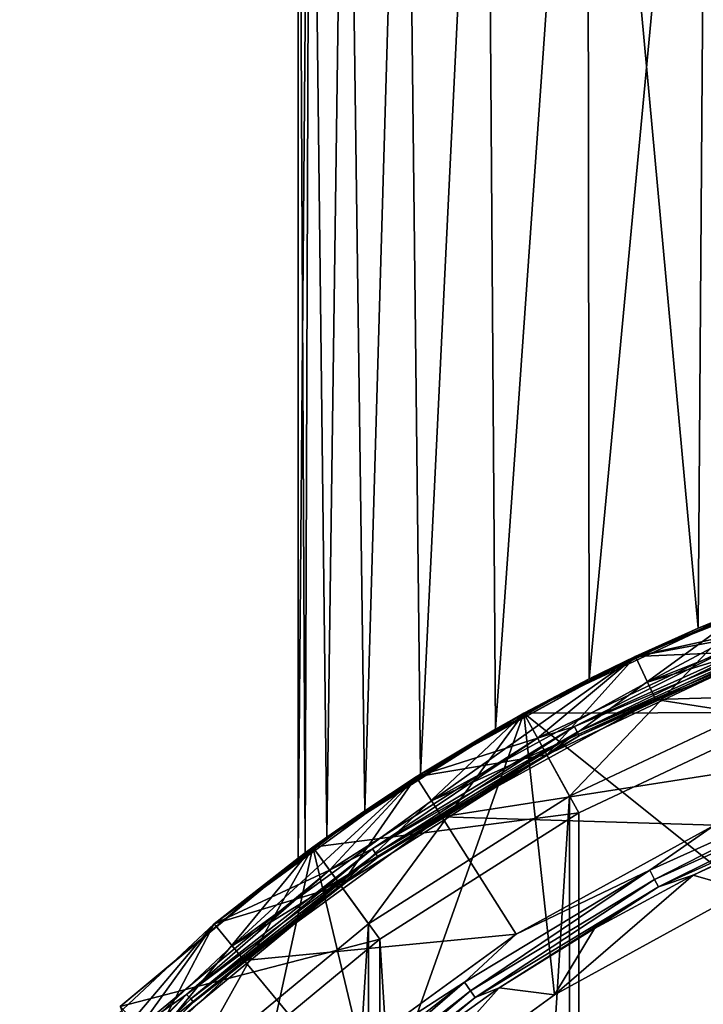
# Model space of a CAD drawing. Header units: metres. Extents: x -63.9 to 30, y -21 to 69.
# Tile 52 of 110: x -15.4 to -8.2, y 15.3 to 25.7. Entities that reach past the tile are written whole.
import ezdxf

# ---------------------------------------------------------------- set-up
doc = ezdxf.new("R2010")
doc.units = ezdxf.units.M
doc.layers.add('solid_SHOWER_ONO150MM_EU_AS_SW0001', color=7, linetype='CONTINUOUS')

msp = doc.modelspace()

# ---------------------------------------------------------------- linework, layer by layer
at = {"layer": 'solid_SHOWER_ONO150MM_EU_AS_SW0001'}
for points in [[(-12.37277, 32, 10.721077), (-12.425376, 16.929562, 11.13617), (-12.5, 16.874537, 12.5)], [(-12.5, 32, 12.5), (-12.5, 16.874537, 12.5), (-12.425375, 16.929562, 13.863842)], [(-12.5, 32, 12.5), (-12.37277, 32, 10.721077), (-12.5, 16.874537, 12.5)], [(-12.372769, 32, 14.278931), (-12.5, 32, 12.5), (-12.425375, 16.929562, 13.863842)], [(-12.37277, 32, -139.278931), (-12.42538, 16.929558, -138.863815), (-12.5, 16.874537, -137.5)], [(-12.5, 32, -137.5), (-12.5, 16.874537, -137.5), (-12.425378, 16.92956, -136.136169)], [(-12.5, 32, -137.5), (-12.37277, 32, -139.278931), (-12.5, 16.874537, -137.5)], [(-12.372769, 32, -135.721069), (-12.5, 32, -137.5), (-12.425378, 16.92956, -136.136169)], [(-12.37277, 32, -139.278931), (-12.196044, 17.095512, -140.239822), (-12.42538, 16.929558, -138.863815)], [(-12.372769, 32, -135.721069), (-12.425378, 16.92956, -136.136169), (-12.196036, 17.095516, -134.760147)], [(-12.37277, 32, 10.721077), (-12.196034, 17.095518, 9.760155), (-12.425376, 16.929562, 11.13617)], [(-12.372769, 32, 14.278931), (-12.425375, 16.929562, 13.863842), (-12.19603, 17.095522, 15.239865)], [(-12.37277, 32, 10.721077), (-11.993673, 32, 8.978377), (-12.196034, 17.095518, 9.760155)], [(-12.37277, 32, -139.278931), (-11.993673, 32, -141.021622), (-12.196044, 17.095512, -140.239822)], [(-11.99367, 32, 16.021637), (-12.372769, 32, 14.278931), (-12.19603, 17.095522, 15.239865)], [(-11.99367, 32, -133.978363), (-12.372769, 32, -135.721069), (-12.196036, 17.095516, -134.760147)], [(-11.993673, 32, -141.021622), (-11.79676, 17.373442, -141.633606), (-12.196044, 17.095512, -140.239822)], [(-11.99367, 32, -133.978363), (-12.196036, 17.095516, -134.760147), (-11.796747, 17.373449, -133.366364)], [(-11.993673, 32, 8.978377), (-11.796743, 17.373453, 8.366375), (-12.196034, 17.095518, 9.760155)], [(-11.99367, 32, 16.021637), (-12.19603, 17.095522, 15.239865), (-11.796739, 17.373455, 16.633638)], [(-11.993673, 32, 8.978377), (-11.370435, 32, 7.307387), (-11.796743, 17.373453, 8.366375)], [(-11.993673, 32, -141.021622), (-11.370435, 32, -142.692612), (-11.79676, 17.373442, -141.633606)], [(-11.370427, 32, 17.692631), (-11.99367, 32, 16.021637), (-11.796739, 17.373455, 16.633638)], [(-11.370427, 32, -132.307373), (-11.99367, 32, -133.978363), (-11.796747, 17.373449, -133.366364)], [(-11.370435, 32, -142.692612), (-11.207803, 17.759087, -143.034912), (-11.79676, 17.373442, -141.633606)], [(-11.370427, 32, -132.307373), (-11.796747, 17.373449, -133.366364), (-11.207785, 17.759098, -131.965042)], [(-11.370435, 32, 7.307387), (-11.207782, 17.7591, 6.965054), (-11.796743, 17.373453, 8.366375)], [(-11.370427, 32, 17.692631), (-11.796739, 17.373455, 16.633638), (-11.207776, 17.759104, 18.034956)], [(-11.370435, 32, 7.307387), (-10.515743, 32, 5.742105), (-11.207782, 17.7591, 6.965054)], [(-11.370435, 32, -142.692612), (-10.515743, 32, -144.257889), (-11.207803, 17.759087, -143.034912)], [(-10.515731, 32, 19.257914), (-11.370427, 32, 17.692631), (-11.207776, 17.759104, 18.034956)], [(-10.515731, 32, -130.742081), (-11.370427, 32, -132.307373), (-11.207785, 17.759098, -131.965042)], [(-10.515743, 32, -144.257889), (-10.415888, 18.234837, -144.410812), (-11.207803, 17.759087, -143.034912)], [(-10.515731, 32, -130.742081), (-11.207785, 17.759098, -131.965042), (-10.415857, 18.234854, -130.589142)], [(-10.515743, 32, 5.742105), (-10.415908, 18.234825, 5.589221), (-11.207782, 17.7591, 6.965054)], [(-10.515731, 32, 19.257914), (-11.207776, 17.759104, 18.034956), (-10.415899, 18.234831, 19.410793)], [(-10.515743, 32, 5.742105), (-9.446947, 32, 4.314333), (-10.415908, 18.234825, 5.589221)], [(-10.515743, 32, -144.257889), (-9.446947, 32, -145.685669), (-10.415888, 18.234837, -144.410812)], [(-9.446935, 32, 20.685682), (-10.515731, 32, 19.257914), (-10.415899, 18.234831, 19.410793)], [(-9.446935, 32, -129.314316), (-10.515731, 32, -130.742081), (-10.415857, 18.234854, -130.589142)], [(-9.446947, 32, 4.314333), (-9.428169, 18.764584, 4.292709), (-10.415908, 18.234825, 5.589221)], [(-9.446935, 32, 20.685682), (-10.415899, 18.234831, 19.410793), (-9.428163, 18.764587, 20.707298)], [(-9.446947, 32, -145.685669), (-9.428141, 18.764599, -145.707321), (-10.415888, 18.234837, -144.410812)], [(-9.446935, 32, -129.314316), (-10.415857, 18.234854, -130.589142), (-9.428102, 18.764618, -129.292633)], [(-9.446947, 32, 4.314333), (-8.185822, 32, 3.053186), (-9.428169, 18.764584, 4.292709)], [(-9.446947, 32, -145.685669), (-8.185822, 32, -146.946808), (-9.428141, 18.764599, -145.707321)], [(-9.446935, 32, 20.685682), (-9.428163, 18.764587, 20.707298), (-8.277412, 19.299856, 21.866667)], [(-8.185813, 32, 21.946823), (-9.446935, 32, 20.685682), (-8.277412, 19.299856, 21.866667)], [(-9.446935, 32, -129.314316), (-9.428102, 18.764618, -129.292633), (-8.277368, 19.299875, -128.133301)], [(-8.185813, 32, -128.053177), (-9.446935, 32, -129.314316), (-8.277368, 19.299875, -128.133301)], [(-8.185822, 32, 3.053186), (-8.277437, 19.299845, 3.133355), (-9.428169, 18.764584, 4.292709)], [(-8.185822, 32, -146.946808), (-8.277432, 19.299847, -146.866638), (-9.428141, 18.764599, -145.707321)], [(-8.185822, 32, 3.053186), (-7.007666, 19.796278, 2.149028), (-8.277437, 19.299845, 3.133355)], [(-8.185822, 32, -146.946808), (-7.007639, 19.796288, -147.850983), (-8.277432, 19.299847, -146.866638)], [(-8.185813, 32, 21.946823), (-8.277412, 19.299856, 21.866667), (-7.007637, 19.796288, 22.850992)], [(-8.185813, 32, -128.053177), (-8.277368, 19.299875, -128.133301), (-7.007561, 19.796314, -127.148972)], [(-7.007639, 19.796288, -147.850983), (-6.489416, 19.972168, -160.5), (-8.941727, 19.001196, -160.5)], [(-7.619956, 19.24646, -160.5), (-8.941727, 19.001196, -160.5), (-6.489416, 19.972168, -160.5)], [(-7.619956, 19.24646, -82.599998), (-6.489182, 19.972246, -82.599998), (-8.94159, 19.001261, -82.599998)], [(-8.277368, 19.299875, -128.133301), (-8.94159, 19.001261, -82.599998), (-6.489182, 19.972246, -82.599998)], [(-8.941312, 19.001392, -161.300003), (-5.098141, 19.855955, -161.300003), (-6.489504, 19.972136, -161.300003)], [(-8.941312, 19.001392, -161.300003), (-6.489504, 19.972136, -161.300003), (-8.941296, 19.0014, -195)], [(-8.941296, 19.0014, -195), (-6.489495, 19.972141, -195), (-8.813579, 18.729944, -195.300003)], [(-6.489504, 19.972136, -161.300003), (-6.489495, 19.972141, -195), (-8.941296, 19.0014, -195)], [(-6.489495, 19.972141, -195), (-6.396797, 19.686819, -195.300003), (-8.813579, 18.729944, -195.300003)], [(-7.007561, 19.796314, -127.148972), (-8.277368, 19.299875, -128.133301), (-6.489182, 19.972246, -82.599998)], [(-8.941312, 19.001392, -161.300003), (-7.546569, 19.060411, -161.300003), (-5.098141, 19.855955, -161.300003)], [(-8.277432, 19.299847, -146.866638), (-7.007639, 19.796288, -147.850983), (-8.941727, 19.001196, -160.5)], [(-7.730276, 19.525434, -81.800003), (-8.277437, 19.299845, 3.133355), (-7.007666, 19.796278, 2.149028)], [(-7.730299, 19.525433, 35.799999), (-7.007637, 19.796288, 22.850992), (-8.277412, 19.299856, 21.866667)], [(-6.334831, 19.496664, -195.300003), (-8.813579, 18.729944, -195.300003), (-6.396797, 19.686819, -195.300003)], [(-7.730807, 19.52523, -197.350006), (-10.117009, 18.402336, -197.350006), (-7.781433, 16.536526, -197.350006)], [(-10.116827, 18.402441, -226.350006), (-10.117009, 18.402336, -197.350006), (-7.730807, 19.52523, -197.350006)], [(-10.116827, 18.402441, -226.350006), (-7.730807, 19.52523, -197.350006), (-7.730616, 19.525307, -226.350006)], [(-10.116827, 18.402441, -226.350006), (-7.730616, 19.525307, -226.350006), (-9.635083, 17.526127, -227.350006)], [(-10.116796, 18.402458, 35.799999), (-7.730299, 19.525433, 35.799999), (-9.428163, 18.764587, 20.707298)], [(-7.288579, 18.409683, 37), (-7.730299, 19.525433, 35.799999), (-10.116796, 18.402458, 35.799999)], [(-7.730276, 19.525434, -81.800003), (-10.116768, 18.402473, -81.800003), (-8.277437, 19.299845, 3.133355)], [(-9.875948, 17.964287, -81.800003), (-10.116768, 18.402473, -81.800003), (-7.730276, 19.525434, -81.800003)], [(-7.546539, 19.060423, -81.800003), (-9.875948, 17.964287, -81.800003), (-7.730276, 19.525434, -81.800003)], [(-7.730616, 19.525307, -226.350006), (-7.362479, 18.595533, -227.350006), (-9.635083, 17.526127, -227.350006)], [(-7.730299, 19.525433, 35.799999), (-8.277412, 19.299856, 21.866667), (-9.428163, 18.764587, 20.707298)], [(-6.334831, 19.496664, -195.300003), (-8.728474, 18.548954, -195.300003), (-8.813579, 18.729944, -195.300003)], [(-6.335011, 19.496607, -196.100006), (-8.728633, 18.548878, -196.100006), (-8.728474, 18.548954, -195.300003)], [(-3.566674, 18.697678, -196.100006), (-8.728633, 18.548878, -196.100006), (-6.335011, 19.496607, -196.100006)], [(-6.335011, 19.496607, -196.100006), (-8.728474, 18.548954, -195.300003), (-6.334831, 19.496664, -195.300003)], [(-10.116768, 18.402473, -81.800003), (-9.428169, 18.764584, 4.292709), (-8.277437, 19.299845, 3.133355)], [(-9.972113, 18.13965, -82.599998), (-7.619956, 19.24646, -82.599998), (-8.94159, 19.001261, -82.599998)], [(-9.584269, 18.261299, -82.584839), (-7.619956, 19.24646, -82.599998), (-9.972113, 18.13965, -82.599998)], [(-9.972113, 18.13965, -160.5), (-8.941727, 19.001196, -160.5), (-7.619956, 19.24646, -160.5)], [(-9.584201, 18.261169, -160.515228), (-9.972113, 18.13965, -160.5), (-7.619956, 19.24646, -160.5)], [(-9.584269, 18.261299, -82.584839), (-7.313232, 19.283409, -82.584839), (-7.619956, 19.24646, -82.599998)], [(-7.290192, 19.222656, -82.541473), (-7.313232, 19.283409, -82.584839), (-9.584269, 18.261299, -82.584839)], [(-7.290192, 19.222656, -82.541473), (-9.584269, 18.261299, -82.584839), (-9.554073, 18.203766, -82.541473)], [(-7.313181, 19.283274, -160.515228), (-9.584201, 18.261169, -160.515228), (-7.619956, 19.24646, -160.5)], [(-9.554022, 18.203669, -160.55864), (-9.584201, 18.261169, -160.515228), (-7.313181, 19.283274, -160.515228)], [(-7.290192, 19.222656, -82.541473), (-9.554073, 18.203766, -82.541473), (-7.274799, 19.182068, -82.47654)], [(-7.290153, 19.222553, -160.55864), (-9.554022, 18.203669, -160.55864), (-7.313181, 19.283274, -160.515228)], [(-7.290153, 19.222553, -160.55864), (-9.533872, 18.165276, -160.623611), (-9.554022, 18.203669, -160.55864)], [(-7.290153, 19.222553, -160.55864), (-7.274777, 19.182011, -160.623611), (-9.533872, 18.165276, -160.623611)], [(-9.428141, 18.764599, -145.707321), (-8.277432, 19.299847, -146.866638), (-8.941727, 19.001196, -160.5)], [(-8.277368, 19.299875, -128.133301), (-9.428102, 18.764618, -129.292633), (-8.94159, 19.001261, -82.599998)], [(-9.554073, 18.203766, -82.541473), (-9.5339, 18.165329, -82.47654), (-7.274799, 19.182068, -82.47654)], [(-7.274799, 19.182068, -82.47654), (-9.5339, 18.165329, -82.47654), (-7.546552, 19.060419, -82.400002)], [(-9.533872, 18.165276, -160.623611), (-7.274777, 19.182011, -160.623611), (-7.546558, 19.060415, -160.699997)], [(-9.875957, 17.964283, -161.300003), (-9.875954, 17.964285, -160.699997), (-7.546558, 19.060415, -160.699997)], [(-7.546569, 19.060411, -161.300003), (-9.875957, 17.964283, -161.300003), (-7.546558, 19.060415, -160.699997)], [(-8.941312, 19.001392, -161.300003), (-9.875957, 17.964283, -161.300003), (-7.546569, 19.060411, -161.300003)], [(-9.533872, 18.165276, -160.623611), (-7.546558, 19.060415, -160.699997), (-9.875954, 17.964285, -160.699997)], [(-9.875948, 17.964289, -82.400002), (-9.875948, 17.964287, -81.800003), (-7.546539, 19.060423, -81.800003)], [(-7.546552, 19.060419, -82.400002), (-9.875948, 17.964289, -82.400002), (-7.546539, 19.060423, -81.800003)], [(-9.5339, 18.165329, -82.47654), (-9.875948, 17.964289, -82.400002), (-7.546552, 19.060419, -82.400002)], [(-9.428141, 18.764599, -145.707321), (-8.941727, 19.001196, -160.5), (-11.252518, 17.730789, -160.5)], [(-9.972113, 18.13965, -160.5), (-11.252518, 17.730789, -160.5), (-8.941727, 19.001196, -160.5)], [(-9.972113, 18.13965, -82.599998), (-8.94159, 19.001261, -82.599998), (-11.252447, 17.730833, -82.599998)], [(-11.207785, 17.759098, -131.965042), (-11.252447, 17.730833, -82.599998), (-8.94159, 19.001261, -82.599998)], [(-11.252138, 17.73103, -195), (-8.941296, 19.0014, -195), (-11.091382, 17.477736, -195.300003)], [(-8.941312, 19.001392, -161.300003), (-8.941296, 19.0014, -195), (-11.252138, 17.73103, -195)], [(-11.252127, 17.731035, -161.300003), (-8.941312, 19.001392, -161.300003), (-11.252138, 17.73103, -195)], [(-11.252127, 17.731035, -161.300003), (-9.875957, 17.964283, -161.300003), (-8.941312, 19.001392, -161.300003)], [(-10.415857, 18.234854, -130.589142), (-11.207785, 17.759098, -131.965042), (-8.94159, 19.001261, -82.599998)], [(-8.941296, 19.0014, -195), (-8.813579, 18.729944, -195.300003), (-11.091382, 17.477736, -195.300003)], [(-9.428102, 18.764618, -129.292633), (-10.415857, 18.234854, -130.589142), (-8.94159, 19.001261, -82.599998)], [(-10.415888, 18.234837, -144.410812), (-9.428141, 18.764599, -145.707321), (-11.252518, 17.730789, -160.5)], [(-8.728474, 18.548954, -195.300003), (-11.091382, 17.477736, -195.300003), (-8.813579, 18.729944, -195.300003)], [(-10.116768, 18.402473, -81.800003), (-10.415908, 18.234825, 5.589221), (-9.428169, 18.764584, 4.292709)], [(-10.116796, 18.402458, 35.799999), (-9.428163, 18.764587, 20.707298), (-10.415899, 18.234831, 19.410793)], [(-3.566674, 18.697678, -196.100006), (-5.882019, 18.103209, -196.100006), (-8.728633, 18.548878, -196.100006)], [(-9.635083, -17.526127, -227.350006), (-9.635083, 17.526127, -227.350006), (-7.362479, 18.595533, -227.350006)], [(-7.362479, -18.595533, -227.350006), (-9.635083, -17.526127, -227.350006), (-7.362479, 18.595533, -227.350006)], [(-8.728474, 18.548954, -195.300003), (-10.984465, 17.308712, -195.300003), (-11.091382, 17.477736, -195.300003)], [(-8.728633, 18.548878, -196.100006), (-10.984586, 17.308634, -196.100006), (-10.984465, 17.308712, -195.300003)], [(-5.882019, 18.103209, -196.100006), (-10.984586, 17.308634, -196.100006), (-8.728633, 18.548878, -196.100006)], [(-8.728633, 18.548878, -196.100006), (-10.984465, 17.308712, -195.300003), (-8.728474, 18.548954, -195.300003)], [(-12.343798, 16.989134, 35.799999), (-10.116796, 18.402458, 35.799999), (-12.19603, 17.095522, 15.239865)], [(-9.538697, 17.350885, 37), (-10.116796, 18.402458, 35.799999), (-12.343798, 16.989134, 35.799999)], [(-10.116768, 18.402473, -81.800003), (-12.34377, 16.989153, -81.800003), (-10.415908, 18.234825, 5.589221)], [(-12.049605, 16.584841, -81.800003), (-12.34377, 16.989153, -81.800003), (-10.116768, 18.402473, -81.800003)], [(-10.117009, 18.402336, -197.350006), (-12.343594, 16.989281, -197.350006), (-11.649433, 14.081835, -197.350006)], [(-12.343491, 16.989357, -226.350006), (-12.343594, 16.989281, -197.350006), (-10.117009, 18.402336, -197.350006)], [(-12.343491, 16.989357, -226.350006), (-10.117009, 18.402336, -197.350006), (-10.116827, 18.402441, -226.350006)], [(-12.343491, 16.989357, -226.350006), (-10.116827, 18.402441, -226.350006), (-11.755709, 16.180338, -227.350006)], [(-10.116796, 18.402458, 35.799999), (-11.796739, 17.373455, 16.633638), (-12.19603, 17.095522, 15.239865)], [(-9.875948, 17.964287, -81.800003), (-12.049605, 16.584841, -81.800003), (-10.116768, 18.402473, -81.800003)], [(-10.116796, 18.402458, 35.799999), (-11.207776, 17.759104, 18.034956), (-11.796739, 17.373455, 16.633638)], [(-10.116827, 18.402441, -226.350006), (-9.635083, 17.526127, -227.350006), (-11.755709, 16.180338, -227.350006)], [(-10.117009, 18.402336, -197.350006), (-11.649433, 14.081835, -197.350006), (-9.792645, 15.43086, -197.350006)], [(-10.116796, 18.402458, 35.799999), (-10.415899, 18.234831, 19.410793), (-11.207776, 17.759104, 18.034956)], [(-10.117009, 18.402336, -197.350006), (-9.792645, 15.43086, -197.350006), (-7.781433, 16.536526, -197.350006)], [(-9.538697, 17.350885, 37), (-7.288579, 18.409683, 37), (-10.116796, 18.402458, 35.799999)], [(-9.538615, -17.350931, 37), (-7.288579, 18.409683, 37), (-9.538697, 17.350885, 37)], [(-7.288521, -18.409706, 37), (-7.288579, 18.409683, 37), (-9.538615, -17.350931, 37)], [(-12.34377, 16.989153, -81.800003), (-11.207782, 17.7591, 6.965054), (-10.415908, 18.234825, 5.589221)], [(-11.715545, 16.972897, -82.584839), (-9.584269, 18.261299, -82.584839), (-9.972113, 18.13965, -82.599998)], [(-9.554073, 18.203766, -82.541473), (-9.584269, 18.261299, -82.584839), (-11.715545, 16.972897, -82.584839)], [(-9.554073, 18.203766, -82.541473), (-11.715545, 16.972897, -82.584839), (-11.678636, 16.919424, -82.541473)], [(-9.584201, 18.261169, -160.515228), (-11.715463, 16.972778, -160.515228), (-9.972113, 18.13965, -160.5)], [(-11.678573, 16.919333, -160.55864), (-11.715463, 16.972778, -160.515228), (-9.584201, 18.261169, -160.515228)], [(-9.554073, 18.203766, -82.541473), (-11.678636, 16.919424, -82.541473), (-9.5339, 18.165329, -82.47654)], [(-9.554022, 18.203669, -160.55864), (-11.678573, 16.919333, -160.55864), (-9.584201, 18.261169, -160.515228)], [(-9.554022, 18.203669, -160.55864), (-11.653941, 16.88365, -160.623611), (-11.678573, 16.919333, -160.55864)], [(-9.554022, 18.203669, -160.55864), (-9.533872, 18.165276, -160.623611), (-11.653941, 16.88365, -160.623611)], [(-11.207803, 17.759087, -143.034912), (-10.415888, 18.234837, -144.410812), (-11.252518, 17.730789, -160.5)], [(-12.167, 16.746763, -82.599998), (-9.972113, 18.13965, -82.599998), (-11.252447, 17.730833, -82.599998)], [(-11.715545, 16.972897, -82.584839), (-9.972113, 18.13965, -82.599998), (-12.167, 16.746763, -82.599998)], [(-12.167, 16.746763, -160.5), (-11.252518, 17.730789, -160.5), (-9.972113, 18.13965, -160.5)], [(-11.715463, 16.972778, -160.515228), (-12.167, 16.746763, -160.5), (-9.972113, 18.13965, -160.5)], [(-11.678636, 16.919424, -82.541473), (-11.653975, 16.883698, -82.47654), (-9.5339, 18.165329, -82.47654)], [(-9.5339, 18.165329, -82.47654), (-11.653975, 16.883698, -82.47654), (-9.875948, 17.964289, -82.400002)], [(-11.653941, 16.88365, -160.623611), (-9.533872, 18.165276, -160.623611), (-9.875954, 17.964285, -160.699997)], [(-5.882019, 18.103209, -196.100006), (-8.104587, 17.22324, -196.100006), (-10.984586, 17.308634, -196.100006)], [(-12.049595, 16.58485, -82.400002), (-12.049605, 16.584841, -81.800003), (-9.875948, 17.964287, -81.800003)], [(-9.875948, 17.964289, -82.400002), (-12.049595, 16.58485, -82.400002), (-9.875948, 17.964287, -81.800003)], [(-11.653975, 16.883698, -82.47654), (-12.049595, 16.58485, -82.400002), (-9.875948, 17.964289, -82.400002)], [(-12.049582, 16.58486, -161.300003), (-12.049588, 16.584856, -160.699997), (-9.875954, 17.964285, -160.699997)], [(-11.653941, 16.88365, -160.623611), (-9.875954, 17.964285, -160.699997), (-12.049588, 16.584856, -160.699997)], [(-9.875957, 17.964283, -161.300003), (-12.049582, 16.58486, -161.300003), (-9.875954, 17.964285, -160.699997)], [(-11.252127, 17.731035, -161.300003), (-12.049582, 16.58486, -161.300003), (-9.875957, 17.964283, -161.300003)], [(-13.385773, 16.180885, -160.5), (-13.385729, 16.180922, -82.599998), (-11.252447, 17.730833, -82.599998)], [(-12.5, 16.874537, -137.5), (-13.385773, 16.180885, -160.5), (-11.252447, 17.730833, -82.599998)], [(-11.79676, 17.373442, -141.633606), (-11.252518, 17.730789, -160.5), (-13.385773, 16.180885, -160.5)], [(-12.167, 16.746763, -160.5), (-13.385773, 16.180885, -160.5), (-11.252518, 17.730789, -160.5)], [(-11.252127, 17.731035, -161.300003), (-11.252138, 17.73103, -195), (-13.385766, 16.180893, -195)], [(-13.385753, 16.180902, -161.300003), (-11.252127, 17.731035, -161.300003), (-13.385766, 16.180893, -195)], [(-13.385766, 16.180893, -195), (-11.252138, 17.73103, -195), (-13.194528, 15.949746, -195.300003)], [(-13.385753, 16.180902, -161.300003), (-12.049582, 16.58486, -161.300003), (-11.252127, 17.731035, -161.300003)], [(-12.167, 16.746763, -82.599998), (-11.252447, 17.730833, -82.599998), (-13.385729, 16.180922, -82.599998)], [(-11.252138, 17.73103, -195), (-11.091382, 17.477736, -195.300003), (-13.194528, 15.949746, -195.300003)], [(-12.425378, 16.92956, -136.136169), (-12.5, 16.874537, -137.5), (-11.252447, 17.730833, -82.599998)], [(-12.196036, 17.095516, -134.760147), (-12.425378, 16.92956, -136.136169), (-11.252447, 17.730833, -82.599998)], [(-12.34377, 16.989153, -81.800003), (-11.796743, 17.373453, 8.366375), (-11.207782, 17.7591, 6.965054)], [(-11.796747, 17.373449, -133.366364), (-12.196036, 17.095516, -134.760147), (-11.252447, 17.730833, -82.599998)], [(-11.79676, 17.373442, -141.633606), (-11.207803, 17.759087, -143.034912), (-11.252518, 17.730789, -160.5)], [(-11.207785, 17.759098, -131.965042), (-11.796747, 17.373449, -133.366364), (-11.252447, 17.730833, -82.599998)], [(-6.706999, 17.684904, -196.118683), (-8.789777, 16.74752, -196.118683), (-8.104587, 17.22324, -196.100006)], [(-8.738737, 16.650272, -196.173187), (-8.789777, 16.74752, -196.118683), (-6.706999, 17.684904, -196.118683)], [(-6.668053, 17.582211, -196.173187), (-8.738737, 16.650272, -196.173187), (-6.706999, 17.684904, -196.118683)], [(-6.668053, 17.582211, -196.173187), (-8.697768, 16.572212, -196.258408), (-8.738737, 16.650272, -196.173187)], [(-6.668053, 17.582211, -196.173187), (-6.636792, 17.499783, -196.258408), (-8.697768, 16.572212, -196.258408)], [(-10.984465, 17.308712, -195.300003), (-13.194528, 15.949746, -195.300003), (-11.091382, 17.477736, -195.300003)], [(-11.755709, -16.180338, -227.350006), (-11.755709, 16.180338, -227.350006), (-9.635083, 17.526127, -227.350006)], [(-9.635083, -17.526127, -227.350006), (-11.755709, -16.180338, -227.350006), (-9.635083, 17.526127, -227.350006)], [(-8.697768, 16.572212, -196.258408), (-6.636792, 17.499783, -196.258408), (-8.330071, 16.695076, -196.366211)], [(-6.636792, 17.499783, -196.258408), (-7.252991, 17.190397, -196.366211), (-8.330071, 16.695076, -196.366211)], [(-12.196044, 17.095512, -140.239822), (-11.79676, 17.373442, -141.633606), (-13.385773, 16.180885, -160.5)], [(-11.638467, 16.018301, 37), (-9.538697, 17.350885, 37), (-12.343798, 16.989134, 35.799999)], [(-12.34377, 16.989153, -81.800003), (-12.196034, 17.095518, 9.760155), (-11.796743, 17.373453, 8.366375)], [(-9.538615, -17.350931, 37), (-9.538697, 17.350885, 37), (-11.638467, 16.018301, 37)], [(-10.984465, 17.308712, -195.300003), (-13.067186, 15.795526, -195.300003), (-13.194528, 15.949746, -195.300003)], [(-13.067225, 15.795494, -196.100006), (-13.067186, 15.795526, -195.300003), (-10.984465, 17.308712, -195.300003)], [(-10.984586, 17.308634, -196.100006), (-13.067225, 15.795494, -196.100006), (-10.984465, 17.308712, -195.300003)], [(-10.199307, 16.071667, -196.100006), (-13.067225, 15.795494, -196.100006), (-10.984586, 17.308634, -196.100006)], [(-8.104587, 17.22324, -196.100006), (-10.199307, 16.071667, -196.100006), (-10.984586, 17.308634, -196.100006)], [(-8.789777, 16.74752, -196.118683), (-10.199307, 16.071667, -196.100006), (-8.104587, 17.22324, -196.100006)], [(-7.781433, 16.536526, -197.350006), (-8.330071, 16.695076, -196.366211), (-7.252991, 17.190397, -196.366211)], [(-12.42538, 16.929558, -138.863815), (-12.196044, 17.095512, -140.239822), (-13.385773, 16.180885, -160.5)], [(-12.34377, 16.989153, -81.800003), (-12.425376, 16.929562, 11.13617), (-12.196034, 17.095518, 9.760155)], [(-12.343798, 16.989134, 35.799999), (-12.19603, 17.095522, 15.239865), (-12.425375, 16.929562, 13.863842)], [(-12.34377, 16.989153, -81.800003), (-14.375602, 15.308231, -81.800003), (-12.425376, 16.929562, 11.13617)], [(-14.03323, 14.943843, -81.800003), (-14.375602, 15.308231, -81.800003), (-12.34377, 16.989153, -81.800003)], [(-14.375602, 15.308231, -81.800003), (-12.343798, 16.989134, 35.799999), (-12.5, 16.874537, 12.5)], [(-14.375602, 15.308231, -81.800003), (-14.375586, 15.30825, 35.799999), (-12.343798, 16.989134, 35.799999)], [(-11.638467, 16.018301, 37), (-12.343798, 16.989134, 35.799999), (-14.375586, 15.30825, 35.799999)], [(-12.343594, 16.989281, -197.350006), (-14.375507, 15.30832, -197.350006), (-13.32247, 12.510762, -197.350006)], [(-14.375489, 15.308341, -226.350006), (-14.375507, 15.30832, -197.350006), (-12.343594, 16.989281, -197.350006)], [(-14.375489, 15.308341, -226.350006), (-12.343594, 16.989281, -197.350006), (-12.343491, 16.989357, -226.350006)], [(-14.375489, 15.308341, -226.350006), (-12.343491, 16.989357, -226.350006), (-13.690939, 14.579374, -227.350006)], [(-12.049605, 16.584841, -81.800003), (-14.03323, 14.943843, -81.800003), (-12.34377, 16.989153, -81.800003)], [(-12.343491, 16.989357, -226.350006), (-11.755709, 16.180338, -227.350006), (-13.690939, 14.579374, -227.350006)], [(-13.675982, 15.436993, -82.584839), (-11.715545, 16.972897, -82.584839), (-12.167, 16.746763, -82.599998)], [(-11.678636, 16.919424, -82.541473), (-11.715545, 16.972897, -82.584839), (-13.675982, 15.436993, -82.584839)], [(-11.715463, 16.972778, -160.515228), (-13.675886, 15.436884, -160.515228), (-12.167, 16.746763, -160.5)], [(-13.632822, 15.388275, -160.55864), (-13.675886, 15.436884, -160.515228), (-11.715463, 16.972778, -160.515228)], [(-11.678573, 16.919333, -160.55864), (-13.632822, 15.388275, -160.55864), (-11.715463, 16.972778, -160.515228)], [(-12.343594, 16.989281, -197.350006), (-13.32247, 12.510762, -197.350006), (-11.649433, 14.081835, -197.350006)], [(-12.343798, 16.989134, 35.799999), (-12.425375, 16.929562, 13.863842), (-12.5, 16.874537, 12.5)], [(-14.375602, 15.308231, -81.800003), (-12.5, 16.874537, 12.5), (-12.425376, 16.929562, 11.13617)], [(-11.678636, 16.919424, -82.541473), (-13.675982, 15.436993, -82.584839), (-13.632896, 15.388359, -82.541473)], [(-11.678636, 16.919424, -82.541473), (-13.632896, 15.388359, -82.541473), (-11.653975, 16.883698, -82.47654)], [(-13.632896, 15.388359, -82.541473), (-13.60411, 15.355865, -82.47654), (-11.653975, 16.883698, -82.47654)], [(-11.678573, 16.919333, -160.55864), (-13.60407, 15.355821, -160.623611), (-13.632822, 15.388275, -160.55864)], [(-11.653975, 16.883698, -82.47654), (-13.60411, 15.355865, -82.47654), (-12.049595, 16.58485, -82.400002)], [(-11.678573, 16.919333, -160.55864), (-11.653941, 16.88365, -160.623611), (-13.60407, 15.355821, -160.623611)], [(-13.60407, 15.355821, -160.623611), (-11.653941, 16.88365, -160.623611), (-12.049588, 16.584856, -160.699997)], [(-12.5, 16.874537, -137.5), (-12.42538, 16.929558, -138.863815), (-13.385773, 16.180885, -160.5)], [(-14.17, 15.089767, -82.599998), (-12.167, 16.746763, -82.599998), (-13.385729, 16.180922, -82.599998)], [(-13.675982, 15.436993, -82.584839), (-12.167, 16.746763, -82.599998), (-14.17, 15.089767, -82.599998)], [(-14.17, 15.089767, -160.5), (-13.385773, 16.180885, -160.5), (-12.167, 16.746763, -160.5)], [(-13.675886, 15.436884, -160.515228), (-14.17, 15.089767, -160.5), (-12.167, 16.746763, -160.5)], [(-8.789777, 16.74752, -196.118683), (-10.744381, 15.565923, -196.118683), (-10.199307, 16.071667, -196.100006)], [(-10.68199, 15.475534, -196.173187), (-10.744381, 15.565923, -196.118683), (-8.789777, 16.74752, -196.118683)], [(-8.738737, 16.650272, -196.173187), (-10.68199, 15.475534, -196.173187), (-8.789777, 16.74752, -196.118683)], [(-8.738737, 16.650272, -196.173187), (-10.63191, 15.402982, -196.258408), (-10.68199, 15.475534, -196.173187)], [(-8.738737, 16.650272, -196.173187), (-8.697768, 16.572212, -196.258408), (-10.63191, 15.402982, -196.258408)], [(-9.792645, 15.43086, -197.350006), (-9.373522, 16.132351, -196.366211), (-8.330071, 16.695076, -196.366211)], [(-7.781433, 16.536526, -197.350006), (-9.792645, 15.43086, -197.350006), (-8.330071, 16.695076, -196.366211)], [(-8.697768, 16.572212, -196.258408), (-8.330071, 16.695076, -196.366211), (-9.373522, 16.132351, -196.366211)], [(-14.033213, 14.943859, -82.400002), (-14.03323, 14.943843, -81.800003), (-12.049605, 16.584841, -81.800003)], [(-14.033211, 14.94386, -161.300003), (-14.033216, 14.943856, -160.699997), (-12.049588, 16.584856, -160.699997)], [(-13.60407, 15.355821, -160.623611), (-12.049588, 16.584856, -160.699997), (-14.033216, 14.943856, -160.699997)], [(-12.049595, 16.58485, -82.400002), (-14.033213, 14.943859, -82.400002), (-12.049605, 16.584841, -81.800003)], [(-13.60411, 15.355865, -82.47654), (-14.033213, 14.943859, -82.400002), (-12.049595, 16.58485, -82.400002)], [(-12.049582, 16.58486, -161.300003), (-14.033211, 14.94386, -161.300003), (-12.049588, 16.584856, -160.699997)], [(-13.385753, 16.180902, -161.300003), (-14.033211, 14.94386, -161.300003), (-12.049582, 16.58486, -161.300003)], [(-10.63191, 15.402982, -196.258408), (-8.697768, 16.572212, -196.258408), (-10.379128, 15.504494, -196.366211)], [(-8.697768, 16.572212, -196.258408), (-9.373522, 16.132351, -196.366211), (-10.379128, 15.504494, -196.366211)], [(-15.308371, 14.375462, -161.300003), (-14.033211, 14.94386, -161.300003), (-13.385753, 16.180902, -161.300003)], [(-15.308371, 14.375462, -161.300003), (-13.385753, 16.180902, -161.300003), (-15.308364, 14.375464, -195)], [(-13.385753, 16.180902, -161.300003), (-13.385766, 16.180893, -195), (-15.308364, 14.375464, -195)], [(-15.308364, 14.375464, -195), (-13.385766, 16.180893, -195), (-15.08968, 14.170098, -195.300003)], [(-15.30813, 14.37571, -160.5), (-15.308106, 14.375735, -82.599998), (-13.385729, 16.180922, -82.599998)], [(-13.385773, 16.180885, -160.5), (-15.30813, 14.37571, -160.5), (-13.385729, 16.180922, -82.599998)], [(-14.17, 15.089767, -160.5), (-15.30813, 14.37571, -160.5), (-13.385773, 16.180885, -160.5)], [(-14.17, 15.089767, -82.599998), (-13.385729, 16.180922, -82.599998), (-15.308106, 14.375735, -82.599998)], [(-13.385766, 16.180893, -195), (-13.194528, 15.949746, -195.300003), (-15.08968, 14.170098, -195.300003)], [(-13.690939, -14.579374, -227.350006), (-13.690939, 14.579374, -227.350006), (-11.755709, 16.180338, -227.350006)], [(-11.755709, -16.180338, -227.350006), (-13.690939, -14.579374, -227.350006), (-11.755709, 16.180338, -227.350006)], [(-9.792645, 15.43086, -197.350006), (-10.379128, 15.504494, -196.366211), (-9.373522, 16.132351, -196.366211)], [(-13.554125, 14.433484, 37), (-11.638467, 16.018301, 37), (-14.375586, 15.30825, 35.799999)], [(-11.638428, -16.01833, 37), (-11.638467, 16.018301, 37), (-13.554125, 14.433484, 37)], [(-10.199307, 16.071667, -196.100006), (-12.133202, 14.66662, -196.100006), (-13.067225, 15.795494, -196.100006)], [(-10.744381, 15.565923, -196.118683), (-12.133202, 14.66662, -196.100006), (-10.199307, 16.071667, -196.100006)], [(-9.538615, -17.350931, 37), (-11.638467, 16.018301, 37), (-11.638428, -16.01833, 37)], [(-13.067186, 15.795526, -195.300003), (-15.08968, 14.170098, -195.300003), (-13.194528, 15.949746, -195.300003)], [(-13.067186, 15.795526, -195.300003), (-14.943846, 14.033226, -195.300003), (-15.08968, 14.170098, -195.300003)], [(-14.943814, 14.033257, -196.100006), (-14.943846, 14.033226, -195.300003), (-13.067186, 15.795526, -195.300003)], [(-13.067225, 15.795494, -196.100006), (-14.943814, 14.033257, -196.100006), (-13.067186, 15.795526, -195.300003)], [(-12.133202, 14.66662, -196.100006), (-14.943814, 14.033257, -196.100006), (-13.067225, 15.795494, -196.100006)], [(-10.744381, 15.565923, -196.118683), (-12.542307, 14.157337, -196.118683), (-12.133202, 14.66662, -196.100006)], [(-12.469476, 14.075129, -196.173187), (-12.542307, 14.157337, -196.118683), (-10.744381, 15.565923, -196.118683)], [(-10.68199, 15.475534, -196.173187), (-12.469476, 14.075129, -196.173187), (-10.744381, 15.565923, -196.118683)], [(-11.649433, 14.081835, -197.350006), (-11.342832, 14.814041, -196.366211), (-10.379128, 15.504494, -196.366211)], [(-9.792645, 15.43086, -197.350006), (-11.649433, 14.081835, -197.350006), (-10.379128, 15.504494, -196.366211)], [(-10.63191, 15.402982, -196.258408), (-10.379128, 15.504494, -196.366211), (-11.342832, 14.814041, -196.366211)], [(-15.436993, 13.675982, -82.584839), (-13.675982, 15.436993, -82.584839), (-14.17, 15.089767, -82.599998)], [(-13.632896, 15.388359, -82.541473), (-13.675982, 15.436993, -82.584839), (-15.436993, 13.675982, -82.584839)], [(-13.632896, 15.388359, -82.541473), (-15.436993, 13.675982, -82.584839), (-15.388359, 13.632896, -82.541473)], [(-13.675886, 15.436884, -160.515228), (-15.436884, 13.675886, -160.515228), (-14.17, 15.089767, -160.5)], [(-15.388275, 13.632822, -160.55864), (-15.436884, 13.675886, -160.515228), (-13.675886, 15.436884, -160.515228)], [(-13.632896, 15.388359, -82.541473), (-15.388359, 13.632896, -82.541473), (-13.60411, 15.355865, -82.47654)], [(-13.632822, 15.388275, -160.55864), (-15.388275, 13.632822, -160.55864), (-13.675886, 15.436884, -160.515228)], [(-13.632822, 15.388275, -160.55864), (-15.355821, 13.60407, -160.623611), (-15.388275, 13.632822, -160.55864)], [(-13.632822, 15.388275, -160.55864), (-13.60407, 15.355821, -160.623611), (-15.355821, 13.60407, -160.623611)], [(-10.68199, 15.475534, -196.173187), (-12.411016, 14.009141, -196.258408), (-12.469476, 14.075129, -196.173187)], [(-10.68199, 15.475534, -196.173187), (-10.63191, 15.402982, -196.258408), (-12.411016, 14.009141, -196.258408)], [(-12.411016, 14.009141, -196.258408), (-10.63191, 15.402982, -196.258408), (-12.260739, 14.06378, -196.366211)], [(-10.63191, 15.402982, -196.258408), (-11.342832, 14.814041, -196.366211), (-12.260739, 14.06378, -196.366211)], [(-15.388359, 13.632896, -82.541473), (-15.355865, 13.60411, -82.47654), (-13.60411, 15.355865, -82.47654)], [(-13.60411, 15.355865, -82.47654), (-15.355865, 13.60411, -82.47654), (-14.033213, 14.943859, -82.400002)], [(-15.355821, 13.60407, -160.623611), (-13.60407, 15.355821, -160.623611), (-14.033216, 14.943856, -160.699997)]]:
    msp.add_3dface(points, dxfattribs=at)

doc.saveas('drawing.dxf')
